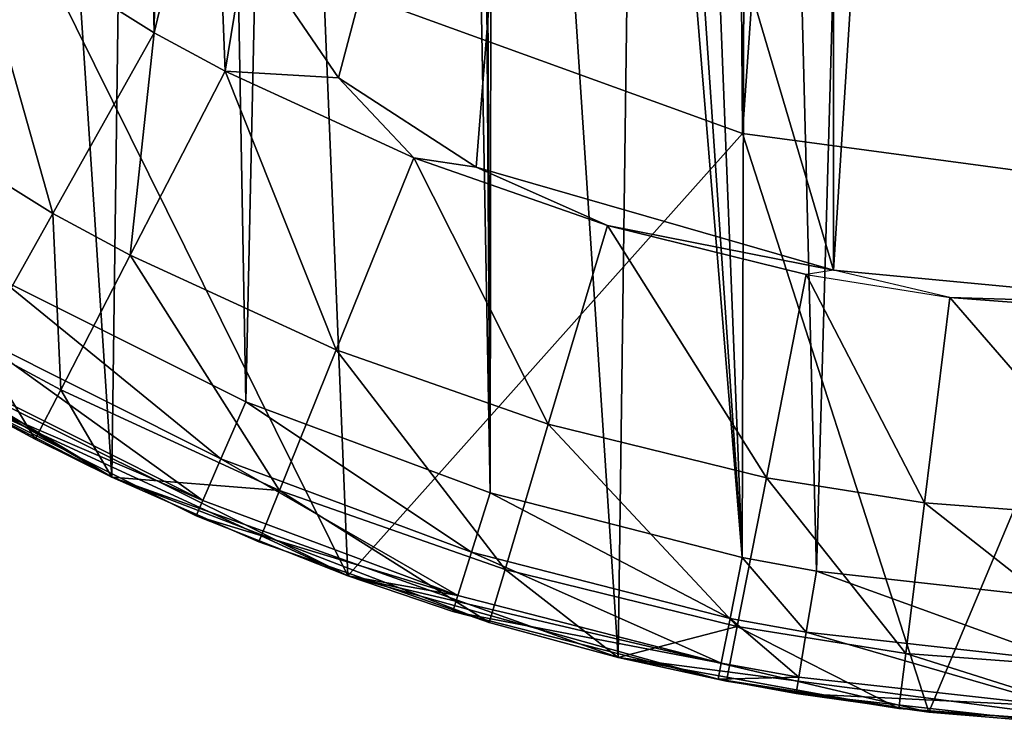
# Model space of a CAD drawing. Header units: millimetres. Extents: x 0.6 to 14.5, y 0.7 to 16.9.
# Tile 4 of 32: x 4.7 to 7, y 0.7 to 2.4. Entities that reach past the tile are written whole.
import ezdxf

# ---------------------------------------------------------------- set-up
doc = ezdxf.new("R2010")
doc.units = ezdxf.units.MM
doc.header["$LTSCALE"] = 25.4
doc.layers.get('0').update_dxf_attribs({"true_color": 0xff5454})

# ---------------------------------------------------------------- blocks, each defined once
blk = doc.blocks.new('BULB-LED-G9-7503-7504.STL')
at = {"color": 7, "true_color": 0xffffff}
mesh = blk.add_polyface(dxfattribs=at)
corners = [(0.7996, 6.692, 21.3), (0.6047, 9.643, 21.3), (0.5849, 8.157, 21.3), (0.8582, 11.0997, 21.3), (1.2415, 5.2974, 21.3), (1.337, 12.4777, 21.3), (1.8956, 4.0205, 21.3), (2.0247, 13.7305, 21.3), (2.7397, 2.9045, 21.3), (2.8981, 14.8157, 21.3), (3.7454, 1.9871, 21.3), (3.9278, 15.6965, 21.3), (4.8787, 1.2993, 21.3), (5.0787, 16.3432, 21.3), (6.1011, 0.8645, 21.3), (6.3121, 16.7338, 21.3), (7.3713, 0.6974, 21.3), (7.5862, 16.8552, 21.3), (7.5145, 0.6957, 21.3), (8.7875, 0.8323, 21.3), (8.8578, 16.7033, 21.3), (10.0173, 1.2378, 21.3), (10.084, 16.2832, 21.3), (11.1625, 1.8982, 21.3), (11.2233, 15.6091, 21.3), (12.1843, 2.7913, 21.3), (12.2371, 14.7038, 21.3), (13.048, 3.8869, 21.3), (13.0911, 13.5979, 21.3), (13.7246, 5.1478, 21.3), (13.7564, 12.3289, 21.3), (14.1911, 6.5315, 21.3), (14.2106, 10.9397, 21.3), (14.4317, 7.9911, 21.3), (14.4383, 9.4773, 21.3)]
mesh.append_faces([[corners[k] for k in face] for face in [(0, 1, 2), (32, 33, 34)]], dxfattribs={"vtx0": -1, "color": 7})
mesh.append_faces([[corners[k] for k in face] for face in [(1, 0, 3), (3, 4, 5), (5, 6, 7), (7, 8, 9), (9, 10, 11), (11, 12, 13), (13, 14, 15), (15, 16, 17), (17, 19, 20), (20, 21, 22), (22, 23, 24), (24, 25, 26), (26, 27, 28), (28, 29, 30), (30, 31, 32)]], dxfattribs={"vtx0": -1, "vtx1": -1, "color": 7})
mesh.append_faces([[corners[k] for k in face] for face in [(3, 0, 4), (5, 4, 6), (7, 6, 8), (9, 8, 10), (11, 10, 12), (13, 12, 14), (15, 14, 16), (17, 16, 18), (17, 18, 19), (20, 19, 21), (22, 21, 23), (24, 23, 25), (26, 25, 27), (28, 27, 29), (30, 29, 31), (32, 31, 33)]], dxfattribs={"vtx0": -1, "vtx2": -1, "color": 7})
at = {"color": 7, "true_color": 0xe6ffff}
mesh = blk.add_polyface(dxfattribs=at)
corners = [(1.7293, 13.2533, 21.5), (1.9882, 10.1797, 21.5), (1.8647, 8.8235, 21.5), (2.6406, 14.5358, 21.5), (2.3309, 11.4668, 21.5), (2.8761, 12.6385, 21.5), (3.7586, 15.5741, 21.5), (3.5857, 13.6414, 21.5), (4.3668, 14.4002, 21.5), (5.0358, 16.3243, 21.5), (5.3009, 15.0106, 21.5), (6.418, 16.7545, 21.5), (6.3023, 15.3969, 21.5), (7.3378, 15.5523, 21.5), (7.8467, 16.8464, 21.5), (8.3783, 15.4755, 21.5), (9.2614, 16.5963, 21.5), (9.3975, 15.1659, 21.5), (10.602, 16.0146, 21.5), (10.3651, 14.6244, 21.5), (11.2468, 13.8593, 21.5), (11.8117, 15.1261, 21.5), (11.9998, 12.8904, 21.5), (12.8393, 13.9684, 21.5), (12.5915, 11.7442, 21.5), (12.9854, 10.4631, 21.5), (13.6411, 12.5906, 21.5), (13.1573, 9.1155, 21.5), (13.4773, 4.6247, 21.5), (14.0821, 6.1323, 21.5), (14.1833, 11.0511, 21.5), (14.4085, 7.752, 21.5), (14.4427, 9.4151, 21.5), (0.6705, 10.1812, 21.5), (0.7599, 6.8734, 21.5), (0.568, 8.522, 21.5), (1.0632, 11.7809, 21.5), (1.2381, 5.3055, 21.5), (1.9824, 3.8847, 21.5), (1.8658, 8.6322, 21.5), (2.0041, 7.2849, 21.5), (2.9612, 2.6712, 21.5), (2.3654, 5.9912, 21.5), (2.9298, 4.8218, 21.5), (3.5857, 3.91, 21.5), (4.1331, 1.7165, 21.5), (4.4424, 3.0913, 21.5), (5.4482, 1.0611, 21.5), (5.3898, 2.4961, 21.5), (6.401, 2.1294, 21.5), (6.8509, 0.7326, 21.5), (7.3832, 1.9975, 21.5), (7.5145, 0.6957, 21.5), (7.5145, 1.9957, 21.5), (8.553, 2.1118, 21.5), (8.9379, 0.8669, 21.5), (9.5623, 2.4592, 21.5), (10.3008, 1.3734, 21.5), (10.5102, 3.0326, 21.5), (11.5457, 2.1937, 21.5), (11.3685, 3.8244, 21.5), (11.6606, 4.177, 21.5), (12.6197, 3.293, 21.5), (12.327, 5.2315, 21.5), (12.8182, 6.4442, 21.5), (13.0991, 7.7529, 21.5)]
mesh.append_faces([[corners[k] for k in face] for face in [(31, 30, 32), (33, 34, 35)]], dxfattribs={"vtx0": -1, "color": 7})
mesh.append_faces([[corners[k] for k in face] for face in [(1, 3, 4), (4, 3, 5), (5, 6, 7), (7, 6, 8), (8, 9, 10), (10, 11, 12), (12, 11, 13), (13, 14, 15), (15, 16, 17), (17, 18, 19), (19, 18, 20), (20, 21, 22), (22, 23, 24), (24, 23, 25), (25, 26, 27), (28, 26, 29), (29, 30, 31), (34, 36, 37), (37, 0, 38), (39, 0, 2), (38, 40, 41), (41, 44, 45), (45, 46, 47), (47, 49, 50), (50, 51, 52), (52, 54, 55), (55, 56, 57), (57, 58, 59), (59, 61, 62), (62, 64, 28)]], dxfattribs={"vtx0": -1, "vtx1": -1, "color": 7})
mesh.append_faces([[corners[k] for k in face] for face in [(27, 26, 28), (38, 0, 39)]], dxfattribs={"vtx0": -1, "vtx1": -1, "vtx2": -1, "color": 7})
mesh.append_faces([[corners[k] for k in face] for face in [(0, 1, 2), (1, 0, 3), (5, 3, 6), (8, 6, 9), (10, 9, 11), (13, 11, 14), (15, 14, 16), (17, 16, 18), (20, 18, 21), (22, 21, 23), (25, 23, 26), (29, 26, 30), (34, 33, 36), (37, 36, 0), (38, 39, 40), (41, 40, 42), (41, 42, 43), (41, 43, 44), (45, 44, 46), (47, 46, 48), (47, 48, 49), (50, 49, 51), (52, 51, 53), (52, 53, 54), (55, 54, 56), (57, 56, 58), (59, 58, 60), (59, 60, 61), (62, 61, 63), (62, 63, 64), (28, 64, 65), (28, 65, 27)]], dxfattribs={"vtx0": -1, "vtx2": -1, "color": 7})
mesh = blk.add_polyface(dxfattribs=at)
corners = [(0.8894, 8.1035, 49), (0.9077, 9.6597, 49), (0.8652, 8.883, 49), (0.9816, 7.3231, 49), (0.9794, 10.2145, 49), (1.1315, 10.9569, 49), (1.0329, 7.0371, 49), (1.2134, 6.2899, 49), (1.3435, 11.6736, 49), (1.4567, 5.5675, 49), (1.6142, 12.3629, 49), (1.7626, 4.8726, 49), (1.9805, 13.0882, 49), (1.8042, 4.7899, 49), (2.1649, 4.1558, 49), (2.3522, 13.6785, 49), (2.5761, 3.5667, 49), (2.7676, 14.2228, 49), (3.0372, 3.0245, 49), (3.2257, 14.7202, 49), (3.5265, 2.5511, 49), (3.7262, 15.1688, 49), (4.0508, 2.1352, 49), (3.8596, 15.2742, 49), (4.3877, 15.6412, 49), (4.6097, 1.7779, 49), (4.9418, 15.9493, 49), (5.2019, 1.4818, 49), (5.5207, 16.1974, 49), (5.7918, 1.2615, 49), (5.6905, 16.257, 49), (5.7564, 8.7757, 49), (5.8005, 8.3844, 49), (6.4007, 1.1057, 49), (5.9305, 8.0128, 49), (6.1399, 7.6795, 49), (6.4183, 7.4011, 49), (6.5797, 1.073, 49), (6.7517, 7.1916, 49), (7.1888, 1.005, 49), (7.1233, 7.0616, 49), (7.5145, 7.0175, 49), (7.5145, 0.9957, 49), (7.801, 1.0029, 49), (7.9058, 7.0616, 49), (8.416, 1.0676, 49), (8.2774, 7.1916, 49), (8.6107, 7.4011, 49), (8.8197, 1.1471, 49), (8.8891, 7.6795, 49), (9.4127, 1.3196, 49), (9.0986, 8.0128, 49), (9.2286, 8.3844, 49), (9.2727, 8.7757, 49), (9.3391, 16.2568, 49), (9.4571, 16.216, 49), (9.9885, 1.5546, 49), (10.0494, 15.9677, 49), (10.5457, 1.8516, 49), (10.6155, 15.6572, 49), (10.7823, 2.0006, 49), (11.1804, 15.2658, 49), (11.3107, 2.3889, 49), (11.7003, 14.8199, 49), (11.8031, 2.8309, 49), (12.1785, 14.3201, 49), (12.2585, 3.3249, 49), (12.6299, 13.7455, 49), (12.3575, 3.4454, 49), (12.7747, 4.0172, 49), (13.0265, 13.1268, 49), (13.14, 4.6281, 49), (13.3668, 12.4691, 49), (13.4533, 5.2763, 49), (13.6502, 11.7747, 49), (13.7135, 5.9605, 49), (13.7067, 11.6115, 49), (13.9198, 10.8658, 49), (13.9055, 6.6261, 49), (14.0561, 7.3769, 49), (14.0667, 10.1045, 49), (14.1424, 8.1422, 49), (14.1476, 9.3303, 49), (14.1634, 8.9202, 49), (6.287, 16.4218, 49), (5.8005, 9.1669, 49), (5.9305, 9.5385, 49), (6.1399, 9.8719, 49), (6.4183, 10.1503, 49), (6.8918, 16.5214, 49), (6.7517, 10.3597, 49), (7.1233, 10.4898, 49), (7.5145, 16.5557, 49), (7.5145, 10.5338, 49), (7.9058, 10.4898, 49), (8.1329, 16.5219, 49), (8.2774, 10.3597, 49), (8.7411, 16.422, 49), (8.6107, 10.1503, 49), (8.8891, 9.8719, 49), (9.0986, 9.5385, 49), (9.2286, 9.1669, 49)]
mesh.append_faces([[corners[k] for k in face] for face in [(0, 1, 2), (82, 81, 83)]], dxfattribs={"vtx0": -1, "color": 7})
mesh.append_faces([[corners[k] for k in face] for face in [(1, 3, 4), (4, 3, 5), (5, 7, 8), (8, 9, 10), (10, 11, 12), (12, 14, 15), (15, 16, 17), (17, 18, 19), (19, 20, 21), (21, 22, 23), (23, 22, 24), (24, 25, 26), (26, 27, 28), (28, 29, 30), (31, 29, 32), (32, 33, 34), (34, 33, 35), (35, 33, 36), (36, 37, 38), (38, 39, 40), (40, 39, 41), (41, 43, 44), (44, 45, 46), (46, 45, 47), (47, 48, 49), (49, 50, 51), (51, 50, 52), (52, 50, 53), (54, 50, 55), (55, 56, 57), (57, 58, 59), (59, 60, 61), (61, 62, 63), (63, 64, 65), (65, 66, 67), (67, 69, 70), (70, 71, 72), (72, 73, 74), (74, 75, 76), (76, 75, 77), (77, 79, 80), (80, 81, 82), (84, 88, 89), (89, 91, 92), (92, 94, 95), (95, 96, 97), (97, 99, 54)]], dxfattribs={"vtx0": -1, "vtx1": -1, "color": 7})
mesh.append_faces([[corners[k] for k in face] for face in [(30, 29, 31), (53, 50, 54)]], dxfattribs={"vtx0": -1, "vtx1": -1, "vtx2": -1, "color": 7})
mesh.append_faces([[corners[k] for k in face] for face in [(1, 0, 3), (5, 3, 6), (5, 6, 7), (8, 7, 9), (10, 9, 11), (12, 11, 13), (12, 13, 14), (15, 14, 16), (17, 16, 18), (19, 18, 20), (21, 20, 22), (24, 22, 25), (26, 25, 27), (28, 27, 29), (32, 29, 33), (36, 33, 37), (38, 37, 39), (41, 39, 42), (41, 42, 43), (44, 43, 45), (47, 45, 48), (49, 48, 50), (55, 50, 56), (57, 56, 58), (59, 58, 60), (61, 60, 62), (63, 62, 64), (65, 64, 66), (67, 66, 68), (67, 68, 69), (70, 69, 71), (72, 71, 73), (74, 73, 75), (77, 75, 78), (77, 78, 79), (80, 79, 81), (31, 84, 30), (84, 31, 85), (84, 85, 86), (84, 86, 87), (84, 87, 88), (89, 88, 90), (89, 90, 91), (92, 91, 93), (92, 93, 94), (95, 94, 96), (97, 96, 98), (97, 98, 99), (54, 99, 100), (54, 100, 101), (54, 101, 53)]], dxfattribs={"vtx0": -1, "vtx2": -1, "color": 7})
at = {"color": 7, "true_color": 0xffffff}
mesh = blk.add_polyface(dxfattribs=at)
corners = [(5.203, 14.9608, 4), (5.1245, 13.3984, 4), (5.1245, 14.5726, 4), (5.9245, 13.3984, 4), (5.4259, 15.2881, 4), (5.7584, 15.5032, 4), (6.6208, 15.7522, 4), (5.9245, 4.153, 4), (5.1245, 2.9787, 4), (5.1245, 4.153, 4), (5.203, 2.5905, 4), (5.4259, 2.2633, 4), (5.7584, 2.0482, 4), (6.6208, 1.7991, 4), (7.5145, 15.8362, 4), (7.5145, 1.7151, 4), (8.4083, 15.7522, 4), (8.4083, 1.7991, 4), (9.1045, 13.3984, 4), (9.2707, 15.5032, 4), (9.9045, 13.3984, 4), (9.6032, 15.2881, 4), (9.8261, 14.9608, 4), (9.9045, 14.5726, 4), (9.1045, 4.153, 4), (9.2707, 2.0482, 4), (9.9045, 4.153, 4), (9.6032, 2.2633, 4), (9.8261, 2.5905, 4), (9.9045, 2.9787, 4)]
mesh.append_faces([[corners[k] for k in face] for face in [(0, 1, 2), (7, 8, 9), (20, 22, 23), (28, 26, 29)]], dxfattribs={"vtx0": -1, "color": 7})
mesh.append_faces([[corners[k] for k in face] for face in [(1, 0, 3), (3, 6, 7), (8, 7, 10), (10, 7, 11), (11, 7, 12), (12, 7, 13), (13, 14, 15), (15, 16, 17), (18, 19, 20), (17, 24, 25), (24, 17, 18), (25, 26, 27), (27, 26, 28)]], dxfattribs={"vtx0": -1, "vtx1": -1, "color": 7})
mesh.append_faces([[corners[k] for k in face] for face in [(13, 7, 6), (17, 16, 18)]], dxfattribs={"vtx0": -1, "vtx1": -1, "vtx2": -1, "color": 7})
mesh.append_faces([[corners[k] for k in face] for face in [(3, 0, 4), (3, 4, 5), (3, 5, 6), (13, 6, 14), (15, 14, 16), (18, 16, 19), (20, 19, 21), (20, 21, 22), (25, 24, 26)]], dxfattribs={"vtx0": -1, "vtx2": -1, "color": 7})
at = {"color": 7, "true_color": 0xe6ffff}
mesh = blk.add_polyface(dxfattribs=at)
corners = [(1.9882, 10.1797, 48), (1.8658, 8.6322, 48), (1.8647, 8.8235, 48), (2.0041, 7.2849, 48), (2.3309, 11.4668, 48), (2.3654, 5.9912, 48), (2.8761, 12.6385, 48), (2.9298, 4.8218, 48), (3.5857, 13.6414, 48), (3.5857, 3.91, 48), (4.3668, 14.4002, 48), (4.4424, 3.0913, 48), (5.3009, 15.0106, 48), (5.3898, 2.4961, 48), (6.3023, 15.3969, 48), (6.401, 2.1294, 48), (7.3378, 15.5523, 48), (7.3832, 1.9975, 48), (8.3783, 15.4755, 48), (7.5145, 1.9957, 48), (8.553, 2.1118, 48), (9.3975, 15.1659, 48), (9.5623, 2.4592, 48), (10.3651, 14.6244, 48), (10.5102, 3.0326, 48), (11.2468, 13.8593, 48), (11.3685, 3.8244, 48), (11.9998, 12.8904, 48), (11.6606, 4.177, 48), (12.327, 5.2315, 48), (12.5915, 11.7442, 48), (12.8182, 6.4442, 48), (12.9854, 10.4631, 48), (13.0991, 7.7529, 48), (13.1573, 9.1155, 48)]
mesh.append_faces([[corners[k] for k in face] for face in [(0, 1, 2), (33, 32, 34)]], dxfattribs={"vtx0": -1, "color": 7})
mesh.append_faces([[corners[k] for k in face] for face in [(1, 0, 3), (3, 4, 5), (5, 6, 7), (7, 8, 9), (9, 10, 11), (11, 12, 13), (13, 14, 15), (15, 16, 17), (17, 18, 19), (19, 18, 20), (20, 21, 22), (22, 23, 24), (24, 25, 26), (26, 27, 28), (28, 27, 29), (29, 30, 31), (31, 32, 33)]], dxfattribs={"vtx0": -1, "vtx1": -1, "color": 7})
mesh.append_faces([[corners[k] for k in face] for face in [(3, 0, 4), (5, 4, 6), (7, 6, 8), (9, 8, 10), (11, 10, 12), (13, 12, 14), (15, 14, 16), (17, 16, 18), (20, 18, 21), (22, 21, 23), (24, 23, 25), (26, 25, 27), (29, 27, 30), (31, 30, 32)]], dxfattribs={"vtx0": -1, "vtx2": -1, "color": 7})
at = {"color": 7, "true_color": 0xffffff}
mesh = blk.add_polyface(dxfattribs=at)
corners = [(1.5767, 9.2277, 16.6), (1.6059, 7.9438, 16.6), (1.5667, 8.5861, 16.6), (1.6359, 9.8672, 16.6), (1.6951, 7.3032, 16.6), (1.6467, 9.9463, 16.6), (1.7576, 10.5614, 16.6), (1.7894, 6.8509, 16.6), (1.9127, 11.1582, 16.6), (1.9587, 6.2458, 16.6), (2.1112, 11.7355, 16.6), (2.1731, 5.6612, 16.6), (2.3527, 12.2919, 16.6), (2.4325, 5.0987, 16.6), (2.5181, 12.6147, 16.6), (2.5587, 4.8628, 16.6), (2.8111, 13.1066, 16.6), (2.8666, 4.3607, 16.6), (3.1371, 13.5658, 16.6), (3.2096, 3.8935, 16.6), (3.4953, 13.9914, 16.6), (3.5872, 3.4618, 16.6), (3.8896, 14.3857, 16.6), (3.709, 3.3377, 16.6), (4.1099, 2.9733, 16.6), (4.2882, 14.7207, 16.6), (4.534, 2.6513, 16.6), (4.7059, 15.0142, 16.6), (4.9811, 2.372, 16.6), (5.1245, 14.5726, 16.6), (5.1417, 15.2661, 16.6), (5.203, 14.9608, 16.6), (5.4259, 15.2881, 16.6), (5.5953, 15.4757, 16.6), (5.7584, 15.5032, 16.6), (5.9245, 13.3984, 16.6), (5.1245, 4.153, 16.6), (5.1245, 13.3984, 16.6), (5.9245, 4.153, 16.6), (5.1245, 2.9787, 16.6), (5.1526, 2.2796, 16.6), (5.203, 2.5905, 16.6), (5.4259, 2.2633, 16.6), (5.6078, 2.0706, 16.6), (5.7584, 2.0482, 16.6), (6.0751, 1.9069, 16.6), (6.6208, 1.7991, 16.6), (6.5546, 1.7888, 16.6)]
mesh.append_faces([[corners[k] for k in face] for face in [(0, 1, 2), (32, 33, 34), (36, 35, 38), (45, 46, 47)]], dxfattribs={"vtx0": -1, "color": 7})
mesh.append_faces([[corners[k] for k in face] for face in [(1, 3, 4), (4, 6, 7), (7, 8, 9), (9, 10, 11), (11, 12, 13), (13, 14, 15), (15, 16, 17), (17, 18, 19), (19, 20, 21), (21, 22, 23), (23, 22, 24), (24, 25, 26), (26, 27, 28), (29, 30, 31), (31, 30, 32), (35, 36, 37), (28, 39, 40), (39, 37, 36), (40, 42, 43), (43, 44, 45)]], dxfattribs={"vtx0": -1, "vtx1": -1, "color": 7})
mesh.append_faces([[corners[k] for k in face] for face in [(28, 27, 29), (39, 28, 29)]], dxfattribs={"vtx0": -1, "vtx1": -1, "vtx2": -1, "color": 7})
mesh.append_faces([[corners[k] for k in face] for face in [(1, 0, 3), (4, 3, 5), (4, 5, 6), (7, 6, 8), (9, 8, 10), (11, 10, 12), (13, 12, 14), (15, 14, 16), (17, 16, 18), (19, 18, 20), (21, 20, 22), (24, 22, 25), (26, 25, 27), (29, 27, 30), (32, 30, 33), (39, 29, 37), (40, 39, 41), (40, 41, 42), (43, 42, 44), (45, 44, 46)]], dxfattribs={"vtx0": -1, "vtx2": -1, "color": 7})
mesh = blk.add_polyface(dxfattribs=at)
corners = [(4.534, 2.6513, 16.6), (4.7363, 1.9361, 16.734), (4.2499, 2.2398, 16.734), (4.9811, 2.372, 16.6)]
mesh.append_faces([[corners[k] for k in face] for face in [(0, 1, 2), (1, 0, 3)]], dxfattribs={"vtx0": -1, "color": 7})
mesh = blk.add_polyface(dxfattribs=at)
corners = [(5.203, 2.5905, 16.6), (5.4259, 2.2633, 4), (5.4259, 2.2633, 16.6), (5.203, 2.5905, 4)]
mesh.append_faces([[corners[k] for k in face] for face in [(0, 1, 2), (1, 0, 3)]], dxfattribs={"vtx0": -1, "color": 7})
at = {"color": 7, "true_color": 0xe6ffff}
mesh = blk.add_polyface(dxfattribs=at)
corners = [(5.3898, 2.4961, 48), (6.401, 2.1294, 21.5), (5.3898, 2.4961, 21.5), (6.401, 2.1294, 48)]
mesh.append_faces([[corners[k] for k in face] for face in [(0, 1, 2), (1, 0, 3)]], dxfattribs={"vtx0": -1, "color": 7})
at = {"color": 7, "true_color": 0xffffff}
mesh = blk.add_polyface(dxfattribs=at)
corners = [(4.9811, 2.372, 16.6), (4.9232, 1.8354, 16.734), (4.7363, 1.9361, 16.734), (5.1526, 2.2796, 16.6)]
mesh.append_faces([[corners[k] for k in face] for face in [(0, 1, 2), (1, 0, 3)]], dxfattribs={"vtx0": -1, "color": 7})
mesh = blk.add_polyface(dxfattribs=at)
corners = [(5.1526, 2.2796, 16.6), (5.4205, 1.607, 16.734), (4.9232, 1.8354, 16.734), (5.6078, 2.0706, 16.6)]
mesh.append_faces([[corners[k] for k in face] for face in [(0, 1, 2), (1, 0, 3)]], dxfattribs={"vtx0": -1, "color": 7})
mesh = blk.add_polyface(dxfattribs=at)
corners = [(5.7584, 2.0482, 16.6), (5.4259, 2.2633, 4), (5.7584, 2.0482, 4), (5.4259, 2.2633, 16.6)]
mesh.append_faces([[corners[k] for k in face] for face in [(0, 1, 2), (1, 0, 3)]], dxfattribs={"vtx0": -1, "color": 7})
mesh = blk.add_polyface(dxfattribs=at)
corners = [(4.2499, 2.2398, 16.734), (4.557, 1.6169, 17.1), (4.0419, 1.9386, 17.1), (4.7363, 1.9361, 16.734)]
mesh.append_faces([[corners[k] for k in face] for face in [(0, 1, 2), (1, 0, 3)]], dxfattribs={"vtx0": -1, "color": 7})
at = {"color": 7, "true_color": 0xe6ffff}
mesh = blk.add_polyface(dxfattribs=at)
corners = [(6.401, 2.1294, 48), (7.3832, 1.9975, 21.5), (6.401, 2.1294, 21.5), (7.3832, 1.9975, 48)]
mesh.append_faces([[corners[k] for k in face] for face in [(0, 1, 2), (1, 0, 3)]], dxfattribs={"vtx0": -1, "color": 7})
at = {"color": 7, "true_color": 0xffffff}
mesh = blk.add_polyface(dxfattribs=at)
corners = [(5.6078, 2.0706, 16.6), (5.9323, 1.4277, 16.734), (5.4205, 1.607, 16.734), (6.0751, 1.9069, 16.6)]
mesh.append_faces([[corners[k] for k in face] for face in [(0, 1, 2), (1, 0, 3)]], dxfattribs={"vtx0": -1, "color": 7})
mesh = blk.add_polyface(dxfattribs=at)
corners = [(6.6208, 1.7991, 16.6), (5.7584, 2.0482, 4), (6.6208, 1.7991, 4), (5.7584, 2.0482, 16.6)]
mesh.append_faces([[corners[k] for k in face] for face in [(0, 1, 2), (1, 0, 3)]], dxfattribs={"vtx0": -1, "color": 7})
mesh = blk.add_polyface(dxfattribs=at)
corners = [(3.7454, 1.9871, 21.3), (3.9658, 1.8284, 17.6), (4.8787, 1.2993, 21.3)]
mesh.append_faces([[corners[k] for k in face] for face in [(0, 1, 2)]], dxfattribs={"color": 7})
mesh = blk.add_polyface(dxfattribs=at)
corners = [(4.7363, 1.9361, 16.734), (4.7553, 1.5101, 17.1), (4.557, 1.6169, 17.1), (4.9232, 1.8354, 16.734)]
mesh.append_faces([[corners[k] for k in face] for face in [(0, 1, 2), (1, 0, 3)]], dxfattribs={"vtx0": -1, "color": 7})
mesh = blk.add_polyface(dxfattribs=at)
corners = [(6.0751, 1.9069, 16.6), (6.4587, 1.2981, 16.734), (5.9323, 1.4277, 16.734), (6.5546, 1.7888, 16.6)]
mesh.append_faces([[corners[k] for k in face] for face in [(0, 1, 2), (1, 0, 3)]], dxfattribs={"vtx0": -1, "color": 7})
mesh = blk.add_polyface(dxfattribs=at)
corners = [(4.9232, 1.8354, 16.734), (5.2834, 1.2676, 17.1), (4.7553, 1.5101, 17.1), (5.4205, 1.607, 16.734)]
mesh.append_faces([[corners[k] for k in face] for face in [(0, 1, 2), (1, 0, 3)]], dxfattribs={"vtx0": -1, "color": 7})
mesh = blk.add_polyface(dxfattribs=at)
corners = [(4.8787, 1.2993, 21.3), (3.9658, 1.8284, 17.6), (4.4914, 1.5001, 17.6)]
mesh.append_faces([[corners[k] for k in face] for face in [(0, 1, 2)]], dxfattribs={"color": 7})
mesh = blk.add_polyface(dxfattribs=at)
corners = [(6.5546, 1.7888, 16.6), (6.8403, 1.2373, 16.734), (6.4587, 1.2981, 16.734), (6.9017, 1.7335, 16.6)]
mesh.append_faces([[corners[k] for k in face] for face in [(0, 1, 2), (1, 0, 3)]], dxfattribs={"vtx0": -1, "color": 7})
mesh = blk.add_polyface(dxfattribs=at)
corners = [(7.5145, 1.7151, 16.6), (6.9017, 1.7335, 16.6), (6.6208, 1.7991, 16.6), (7.3795, 1.6975, 16.6)]
mesh.append_faces([[corners[k] for k in face] for face in [(0, 1, 2), (1, 0, 3)]], dxfattribs={"vtx0": -1, "color": 7})
mesh = blk.add_polyface(dxfattribs=at)
corners = [(7.5145, 1.7151, 16.6), (6.6208, 1.7991, 4), (7.5145, 1.7151, 4), (6.6208, 1.7991, 16.6)]
mesh.append_faces([[corners[k] for k in face] for face in [(0, 1, 2), (1, 0, 3)]], dxfattribs={"vtx0": -1, "color": 7})
at = {"color": 7, "true_color": 0xe6ffff}
mesh = blk.add_polyface(dxfattribs=at)
corners = [(5.1421, 1.3442, 48.9598), (4.6097, 1.7779, 49), (4.5356, 1.6475, 48.9598), (5.2019, 1.4818, 49)]
mesh.append_faces([[corners[k] for k in face] for face in [(0, 1, 2), (1, 0, 3)]], dxfattribs={"vtx0": -1, "color": 7})
mesh = blk.add_polyface(dxfattribs=at)
corners = [(4.4614, 1.5171, 48.7), (4.1331, 1.7165, 21.5), (5.4482, 1.0611, 21.5)]
mesh.append_faces([[corners[k] for k in face] for face in [(0, 1, 2)]], dxfattribs={"color": 7})
at = {"color": 7, "true_color": 0xffffff}
mesh = blk.add_polyface(dxfattribs=at)
corners = [(6.9017, 1.7335, 16.6), (7.366, 1.1977, 16.734), (6.8403, 1.2373, 16.734), (7.3795, 1.6975, 16.6)]
mesh.append_faces([[corners[k] for k in face] for face in [(0, 1, 2), (1, 0, 3)]], dxfattribs={"vtx0": -1, "color": 7})
at = {"color": 7, "true_color": 0xe6ffff}
mesh = blk.add_polyface(dxfattribs=at)
corners = [(5.0984, 1.2435, 48.85), (4.5356, 1.6475, 48.9598), (4.4813, 1.552, 48.85), (5.1421, 1.3442, 48.9598)]
mesh.append_faces([[corners[k] for k in face] for face in [(0, 1, 2), (1, 0, 3)]], dxfattribs={"vtx0": -1, "color": 7})
at = {"color": 7, "true_color": 0xffffff}
mesh = blk.add_polyface(dxfattribs=at)
corners = [(4.6938, 1.3911, 17.6), (4.557, 1.6169, 17.1), (4.7553, 1.5101, 17.1), (4.4914, 1.5001, 17.6)]
mesh.append_faces([[corners[k] for k in face] for face in [(0, 1, 2), (1, 0, 3)]], dxfattribs={"vtx0": -1, "color": 7})
mesh = blk.add_polyface(dxfattribs=at)
corners = [(5.4205, 1.607, 16.734), (5.8279, 1.0769, 17.1), (5.2834, 1.2676, 17.1), (5.9323, 1.4277, 16.734)]
mesh.append_faces([[corners[k] for k in face] for face in [(0, 1, 2), (1, 0, 3)]], dxfattribs={"vtx0": -1, "color": 7})
at = {"color": 7, "true_color": 0xe6ffff}
mesh = blk.add_polyface(dxfattribs=at)
corners = [(5.0984, 1.2435, 48.85), (4.4614, 1.5171, 48.7), (5.0824, 1.2066, 48.7), (4.4813, 1.552, 48.85)]
mesh.append_faces([[corners[k] for k in face] for face in [(0, 1, 2), (1, 0, 3)]], dxfattribs={"vtx0": -1, "color": 7})
mesh = blk.add_polyface(dxfattribs=at)
corners = [(4.4614, 1.5171, 48.7), (5.4482, 1.0611, 21.5), (5.0824, 1.2066, 48.7)]
mesh.append_faces([[corners[k] for k in face] for face in [(0, 1, 2)]], dxfattribs={"color": 7})
at = {"color": 7, "true_color": 0xffffff}
mesh = blk.add_polyface(dxfattribs=at)
corners = [(4.8787, 1.2993, 21.3), (4.4914, 1.5001, 17.6), (4.6938, 1.3911, 17.6)]
mesh.append_faces([[corners[k] for k in face] for face in [(0, 1, 2)]], dxfattribs={"color": 7})
mesh = blk.add_polyface(dxfattribs=at)
corners = [(4.6938, 1.3911, 17.6), (4.7553, 1.5101, 17.1), (4.8787, 1.2993, 17.6)]
mesh.append_faces([[corners[k] for k in face] for face in [(0, 1, 2)]], dxfattribs={"color": 7})
mesh = blk.add_polyface(dxfattribs=at)
corners = [(4.8787, 1.2993, 17.6), (4.7553, 1.5101, 17.1), (5.2834, 1.2676, 17.1)]
mesh.append_faces([[corners[k] for k in face] for face in [(0, 1, 2)]], dxfattribs={"color": 7})
at = {"color": 7, "true_color": 0xe6ffff}
mesh = blk.add_polyface(dxfattribs=at)
corners = [(5.7468, 1.1184, 48.9598), (5.2019, 1.4818, 49), (5.1421, 1.3442, 48.9598), (5.7918, 1.2615, 49)]
mesh.append_faces([[corners[k] for k in face] for face in [(0, 1, 2), (1, 0, 3)]], dxfattribs={"vtx0": -1, "color": 7})
at = {"color": 7, "true_color": 0xffffff}
mesh = blk.add_polyface(dxfattribs=at)
corners = [(5.9323, 1.4277, 16.734), (6.3886, 0.9389, 17.1), (5.8279, 1.0769, 17.1), (6.4587, 1.2981, 16.734)]
mesh.append_faces([[corners[k] for k in face] for face in [(0, 1, 2), (1, 0, 3)]], dxfattribs={"vtx0": -1, "color": 7})
mesh = blk.add_polyface(dxfattribs=at)
corners = [(4.8787, 1.2993, 21.3), (4.6938, 1.3911, 17.6), (4.8787, 1.2993, 17.6)]
mesh.append_faces([[corners[k] for k in face] for face in [(0, 1, 2)]], dxfattribs={"color": 7})
at = {"color": 7, "true_color": 0xe6ffff}
mesh = blk.add_polyface(dxfattribs=at)
corners = [(5.7139, 1.0137, 48.85), (5.1421, 1.3442, 48.9598), (5.0984, 1.2435, 48.85), (5.7468, 1.1184, 48.9598)]
mesh.append_faces([[corners[k] for k in face] for face in [(0, 1, 2), (1, 0, 3)]], dxfattribs={"vtx0": -1, "color": 7})
at = {"color": 7, "true_color": 0xffffff}
mesh = blk.add_polyface(dxfattribs=at)
corners = [(4.8787, 1.2993, 21.3), (5.7896, 0.9485, 17.6), (6.1011, 0.8645, 21.3)]
mesh.append_faces([[corners[k] for k in face] for face in [(0, 1, 2)]], dxfattribs={"color": 7})
mesh = blk.add_polyface(dxfattribs=at)
corners = [(4.8787, 1.2993, 21.3), (5.2332, 1.1434, 17.6), (5.7896, 0.9485, 17.6)]
mesh.append_faces([[corners[k] for k in face] for face in [(0, 1, 2)]], dxfattribs={"color": 7})
mesh = blk.add_polyface(dxfattribs=at)
corners = [(4.8787, 1.2993, 21.3), (4.8787, 1.2993, 17.6), (5.2332, 1.1434, 17.6)]
mesh.append_faces([[corners[k] for k in face] for face in [(0, 1, 2)]], dxfattribs={"color": 7})
mesh = blk.add_polyface(dxfattribs=at)
corners = [(4.8787, 1.2993, 17.6), (5.2834, 1.2676, 17.1), (5.2332, 1.1434, 17.6)]
mesh.append_faces([[corners[k] for k in face] for face in [(0, 1, 2)]], dxfattribs={"color": 7})
mesh = blk.add_polyface(dxfattribs=at)
corners = [(6.4587, 1.2981, 16.734), (6.7954, 0.874, 17.1), (6.3886, 0.9389, 17.1), (6.8403, 1.2373, 16.734)]
mesh.append_faces([[corners[k] for k in face] for face in [(0, 1, 2), (1, 0, 3)]], dxfattribs={"vtx0": -1, "color": 7})
mesh = blk.add_polyface(dxfattribs=at)
corners = [(5.7896, 0.9485, 17.6), (5.2834, 1.2676, 17.1), (5.8279, 1.0769, 17.1), (5.2332, 1.1434, 17.6)]
mesh.append_faces([[corners[k] for k in face] for face in [(0, 1, 2), (1, 0, 3)]], dxfattribs={"vtx0": -1, "color": 7})
at = {"color": 7, "true_color": 0xe6ffff}
mesh = blk.add_polyface(dxfattribs=at)
corners = [(6.3714, 0.9586, 48.9598), (5.7918, 1.2615, 49), (5.7468, 1.1184, 48.9598), (6.4007, 1.1057, 49)]
mesh.append_faces([[corners[k] for k in face] for face in [(0, 1, 2), (1, 0, 3)]], dxfattribs={"vtx0": -1, "color": 7})
mesh = blk.add_polyface(dxfattribs=at)
corners = [(5.0984, 1.2435, 48.85), (5.0824, 1.2066, 48.7), (5.7139, 1.0137, 48.85)]
mesh.append_faces([[corners[k] for k in face] for face in [(0, 1, 2)]], dxfattribs={"color": 7})
at = {"color": 7, "true_color": 0xffffff}
mesh = blk.add_polyface(dxfattribs=at)
corners = [(6.8403, 1.2373, 16.734), (7.3561, 0.8318, 17.1), (6.7954, 0.874, 17.1), (7.366, 1.1977, 16.734)]
mesh.append_faces([[corners[k] for k in face] for face in [(0, 1, 2), (1, 0, 3)]], dxfattribs={"vtx0": -1, "color": 7})
at = {"color": 7, "true_color": 0xe6ffff}
mesh = blk.add_polyface(dxfattribs=at)
corners = [(5.0824, 1.2066, 48.7), (5.4482, 1.0611, 21.5), (5.4482, 1.0611, 48.7)]
mesh.append_faces([[corners[k] for k in face] for face in [(0, 1, 2)]], dxfattribs={"color": 7})
mesh = blk.add_polyface(dxfattribs=at)
corners = [(5.7139, 1.0137, 48.85), (5.0824, 1.2066, 48.7), (5.4482, 1.0611, 48.7)]
mesh.append_faces([[corners[k] for k in face] for face in [(0, 1, 2)]], dxfattribs={"color": 7})
mesh = blk.add_polyface(dxfattribs=at)
corners = [(6.35, 0.8509, 48.85), (5.7468, 1.1184, 48.9598), (5.7139, 1.0137, 48.85), (6.3714, 0.9586, 48.9598)]
mesh.append_faces([[corners[k] for k in face] for face in [(0, 1, 2), (1, 0, 3)]], dxfattribs={"vtx0": -1, "color": 7})
mesh = blk.add_polyface(dxfattribs=at)
corners = [(6.5551, 0.925, 48.9598), (6.4007, 1.1057, 49), (6.3714, 0.9586, 48.9598), (6.5797, 1.073, 49)]
mesh.append_faces([[corners[k] for k in face] for face in [(0, 1, 2), (1, 0, 3)]], dxfattribs={"vtx0": -1, "color": 7})
at = {"color": 7, "true_color": 0xffffff}
mesh = blk.add_polyface(dxfattribs=at)
corners = [(5.7896, 0.9485, 17.6), (5.8279, 1.0769, 17.1), (6.1011, 0.8645, 17.6)]
mesh.append_faces([[corners[k] for k in face] for face in [(0, 1, 2)]], dxfattribs={"color": 7})
mesh = blk.add_polyface(dxfattribs=at)
corners = [(6.1011, 0.8645, 17.6), (5.8279, 1.0769, 17.1), (6.3886, 0.9389, 17.1)]
mesh.append_faces([[corners[k] for k in face] for face in [(0, 1, 2)]], dxfattribs={"color": 7})
at = {"color": 7, "true_color": 0xe6ffff}
mesh = blk.add_polyface(dxfattribs=at)
corners = [(7.1802, 0.8553, 48.9598), (6.5797, 1.073, 49), (6.5551, 0.925, 48.9598), (7.1888, 1.005, 49)]
mesh.append_faces([[corners[k] for k in face] for face in [(0, 1, 2), (1, 0, 3)]], dxfattribs={"vtx0": -1, "color": 7})
mesh = blk.add_polyface(dxfattribs=at)
corners = [(6.3422, 0.8115, 48.7), (5.4482, 1.0611, 21.5), (6.8509, 0.7326, 21.5)]
mesh.append_faces([[corners[k] for k in face] for face in [(0, 1, 2)]], dxfattribs={"color": 7})
mesh = blk.add_polyface(dxfattribs=at)
corners = [(5.7019, 0.9753, 48.7), (5.4482, 1.0611, 21.5), (6.3422, 0.8115, 48.7)]
mesh.append_faces([[corners[k] for k in face] for face in [(0, 1, 2)]], dxfattribs={"color": 7})
mesh = blk.add_polyface(dxfattribs=at)
corners = [(5.4482, 1.0611, 48.7), (5.4482, 1.0611, 21.5), (5.7019, 0.9753, 48.7)]
mesh.append_faces([[corners[k] for k in face] for face in [(0, 1, 2)]], dxfattribs={"color": 7})
mesh = blk.add_polyface(dxfattribs=at)
corners = [(5.7139, 1.0137, 48.85), (5.4482, 1.0611, 48.7), (5.7019, 0.9753, 48.7)]
mesh.append_faces([[corners[k] for k in face] for face in [(0, 1, 2)]], dxfattribs={"color": 7})
mesh = blk.add_polyface(dxfattribs=at)
corners = [(6.35, 0.8509, 48.85), (5.7019, 0.9753, 48.7), (6.3422, 0.8115, 48.7), (5.7139, 1.0137, 48.85)]
mesh.append_faces([[corners[k] for k in face] for face in [(0, 1, 2), (1, 0, 3)]], dxfattribs={"vtx0": -1, "color": 7})
mesh = blk.add_polyface(dxfattribs=at)
corners = [(6.5371, 0.8167, 48.85), (6.3714, 0.9586, 48.9598), (6.35, 0.8509, 48.85), (6.5551, 0.925, 48.9598)]
mesh.append_faces([[corners[k] for k in face] for face in [(0, 1, 2), (1, 0, 3)]], dxfattribs={"vtx0": -1, "color": 7})
at = {"color": 7, "true_color": 0xffffff}
mesh = blk.add_polyface(dxfattribs=at)
corners = [(6.1011, 0.8645, 21.3), (5.7896, 0.9485, 17.6), (6.1011, 0.8645, 17.6)]
mesh.append_faces([[corners[k] for k in face] for face in [(0, 1, 2)]], dxfattribs={"color": 7})
mesh = blk.add_polyface(dxfattribs=at)
corners = [(6.1011, 0.8645, 17.6), (6.3886, 0.9389, 17.1), (6.3629, 0.8074, 17.6)]
mesh.append_faces([[corners[k] for k in face] for face in [(0, 1, 2)]], dxfattribs={"color": 7})
mesh = blk.add_polyface(dxfattribs=at)
corners = [(6.7789, 0.7411, 17.6), (6.3886, 0.9389, 17.1), (6.7954, 0.874, 17.1), (6.3629, 0.8074, 17.6)]
mesh.append_faces([[corners[k] for k in face] for face in [(0, 1, 2), (1, 0, 3)]], dxfattribs={"vtx0": -1, "color": 7})
at = {"color": 7, "true_color": 0xe6ffff}
mesh = blk.add_polyface(dxfattribs=at)
corners = [(7.1739, 0.7456, 48.85), (6.5551, 0.925, 48.9598), (6.5371, 0.8167, 48.85), (7.1802, 0.8553, 48.9598)]
mesh.append_faces([[corners[k] for k in face] for face in [(0, 1, 2), (1, 0, 3)]], dxfattribs={"vtx0": -1, "color": 7})
at = {"color": 7, "true_color": 0xffffff}
mesh = blk.add_polyface(dxfattribs=at)
corners = [(6.1011, 0.8645, 21.3), (6.1011, 0.8645, 17.6), (6.3629, 0.8074, 17.6)]
mesh.append_faces([[corners[k] for k in face] for face in [(0, 1, 2)]], dxfattribs={"color": 7})
mesh = blk.add_polyface(dxfattribs=at)
corners = [(6.1011, 0.8645, 21.3), (6.3629, 0.8074, 17.6), (6.7789, 0.7411, 17.6)]
mesh.append_faces([[corners[k] for k in face] for face in [(0, 1, 2)]], dxfattribs={"color": 7})
mesh = blk.add_polyface(dxfattribs=at)
corners = [(6.1011, 0.8645, 21.3), (6.7789, 0.7411, 17.6), (7.3713, 0.6974, 21.3)]
mesh.append_faces([[corners[k] for k in face] for face in [(0, 1, 2)]], dxfattribs={"color": 7})
mesh = blk.add_polyface(dxfattribs=at)
corners = [(7.3524, 0.6979, 17.6), (6.7954, 0.874, 17.1), (7.3561, 0.8318, 17.1), (6.7789, 0.7411, 17.6)]
mesh.append_faces([[corners[k] for k in face] for face in [(0, 1, 2), (1, 0, 3)]], dxfattribs={"vtx0": -1, "color": 7})
at = {"color": 7, "true_color": 0xe6ffff}
mesh = blk.add_polyface(dxfattribs=at)
corners = [(6.5371, 0.8167, 48.85), (6.3422, 0.8115, 48.7), (6.5305, 0.7771, 48.7), (6.35, 0.8509, 48.85)]
mesh.append_faces([[corners[k] for k in face] for face in [(0, 1, 2), (1, 0, 3)]], dxfattribs={"vtx0": -1, "color": 7})
mesh = blk.add_polyface(dxfattribs=at)
corners = [(6.3422, 0.8115, 48.7), (6.8509, 0.7326, 21.5), (6.5305, 0.7771, 48.7)]
mesh.append_faces([[corners[k] for k in face] for face in [(0, 1, 2)]], dxfattribs={"color": 7})
mesh = blk.add_polyface(dxfattribs=at)
corners = [(7.1739, 0.7456, 48.85), (6.5305, 0.7771, 48.7), (7.1716, 0.7055, 48.7), (6.5371, 0.8167, 48.85)]
mesh.append_faces([[corners[k] for k in face] for face in [(0, 1, 2), (1, 0, 3)]], dxfattribs={"vtx0": -1, "color": 7})
mesh = blk.add_polyface(dxfattribs=at)
corners = [(6.5305, 0.7771, 48.7), (6.8509, 0.7326, 21.5), (7.1716, 0.7055, 48.7)]
mesh.append_faces([[corners[k] for k in face] for face in [(0, 1, 2)]], dxfattribs={"color": 7})
at = {"color": 7, "true_color": 0xffffff}
mesh = blk.add_polyface(dxfattribs=at)
corners = [(7.3713, 0.6974, 21.3), (6.7789, 0.7411, 17.6), (7.3524, 0.6979, 17.6)]
mesh.append_faces([[corners[k] for k in face] for face in [(0, 1, 2)]], dxfattribs={"color": 7})
at = {"color": 7, "true_color": 0xe6ffff}
mesh = blk.add_polyface(dxfattribs=at)
corners = [(7.1716, 0.7055, 48.7), (6.8509, 0.7326, 21.5), (7.5145, 0.6957, 21.5)]
mesh.append_faces([[corners[k] for k in face] for face in [(0, 1, 2)]], dxfattribs={"color": 7})

msp = doc.modelspace()

# ---------------------------------------------------------------- block references
at = {"color": 0}
msp.add_blockref('BULB-LED-G9-7503-7504.STL', (0, 0), dxfattribs=at)

doc.saveas('drawing.dxf')
